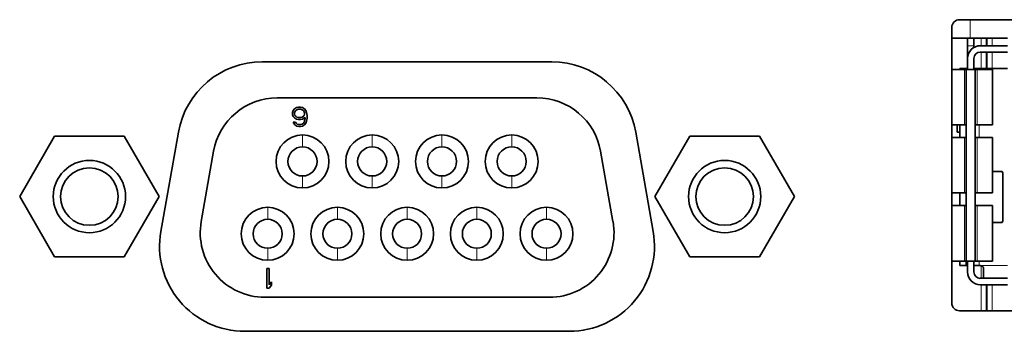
# Model space of a CAD drawing. Header units: millimetres. Extents: x 0 to 1118, y 0 to 864.
# Tile 71 of 91: x 890 to 902, y 277 to 281. Entities that reach past the tile are written whole.
import ezdxf

# ---------------------------------------------------------------- set-up
doc = ezdxf.new("R2010")
doc.units = ezdxf.units.MM

msp = doc.modelspace()

# ---------------------------------------------------------------- linework, layer by layer
at = {"color": 7, "linetype": 'Continuous', "lineweight": 35}
for p, q in [((901.732, 280.871), (901.732, 277.255)), ((908.465, 280.971), (901.832, 280.971)), ((901.971, 280.73), (901.732, 280.73)), ((901.939, 280.63), (901.939, 280.73)), ((902.464, 280.73), (901.971, 280.73)), ((902.022, 280.63), (902.022, 280.73)), ((901.939, 280.463), (901.939, 280.63)), ((902.022, 280.607), (902.022, 280.63)), ((902.464, 280.63), (902.106, 280.63)), ((901.939, 280.463), (901.939, 280.32)), ((902.022, 280.32), (902.022, 280.463)), ((902.464, 280.546), (902.106, 280.546)), ((896.487, 280.419), (892.689, 280.419)), ((901.898, 280.32), (901.732, 280.32)), ((901.839, 280.33), (901.922, 280.33)), ((901.839, 280.32), (901.839, 280.33)), ((901.898, 280.32), (901.922, 280.32)), ((901.922, 280.33), (901.922, 280.32)), ((901.922, 280.33), (901.939, 280.33)), ((902.039, 280.32), (901.922, 280.32)), ((901.922, 277.806), (901.922, 280.32)), ((902.022, 280.33), (902.089, 280.33)), ((902.039, 277.806), (902.039, 280.32)), ((902.039, 280.32), (902.063, 280.32)), ((902.063, 280.32), (902.264, 280.32)), ((902.464, 280.33), (902.089, 280.33)), ((902.264, 279.593), (902.264, 280.32)), ((892.885, 279.946), (896.292, 279.946)), ((893.112, 279.802), (893.139, 279.818)), ((893.139, 279.818), (893.165, 279.824)), ((893.165, 279.824), (893.192, 279.824)), ((893.192, 279.824), (893.218, 279.818)), ((893.218, 279.818), (893.244, 279.802)), ((893.086, 279.754), (893.096, 279.781)), ((893.086, 279.727), (893.086, 279.754)), ((893.096, 279.7), (893.086, 279.727)), ((893.096, 279.781), (893.112, 279.802)), ((893.112, 279.683), (893.096, 279.7)), ((893.112, 279.748), (893.117, 279.764)), ((893.112, 279.732), (893.112, 279.748)), ((893.117, 279.716), (893.112, 279.732)), ((893.117, 279.764), (893.128, 279.781)), ((893.128, 279.705), (893.117, 279.716)), ((893.128, 279.781), (893.144, 279.791)), ((893.144, 279.694), (893.128, 279.705)), ((893.144, 279.791), (893.16, 279.797)), ((893.16, 279.689), (893.144, 279.694)), ((893.16, 279.797), (893.197, 279.797)), ((893.197, 279.689), (893.16, 279.689)), ((893.197, 279.797), (893.213, 279.791)), ((893.213, 279.694), (893.197, 279.689)), ((893.213, 279.791), (893.229, 279.781)), ((893.229, 279.705), (893.213, 279.694)), ((893.25, 279.689), (893.218, 279.667)), ((893.229, 279.781), (893.239, 279.764)), ((893.239, 279.716), (893.229, 279.705)), ((893.239, 279.764), (893.244, 279.748)), ((893.244, 279.732), (893.239, 279.716)), ((893.244, 279.802), (893.26, 279.781)), ((893.244, 279.748), (893.244, 279.732)), ((893.25, 279.678), (893.25, 279.689)), ((893.26, 279.781), (893.271, 279.754)), ((893.271, 279.754), (893.276, 279.716)), ((893.276, 279.716), (893.276, 279.678)), ((893.102, 279.613), (893.096, 279.629)), ((893.096, 279.629), (893.123, 279.629)), ((893.117, 279.592), (893.102, 279.613)), ((893.139, 279.667), (893.112, 279.683)), ((893.144, 279.575), (893.117, 279.592)), ((893.123, 279.629), (893.133, 279.613)), ((893.133, 279.613), (893.149, 279.602)), ((893.165, 279.662), (893.139, 279.667)), ((893.17, 279.57), (893.144, 279.575)), ((893.149, 279.602), (893.165, 279.597)), ((893.192, 279.662), (893.165, 279.662)), ((893.165, 279.597), (893.197, 279.597)), ((893.192, 279.57), (893.17, 279.57)), ((893.218, 279.667), (893.192, 279.662)), ((893.218, 279.575), (893.192, 279.57)), ((893.197, 279.597), (893.213, 279.602)), ((893.213, 279.602), (893.229, 279.613)), ((893.244, 279.592), (893.218, 279.575)), ((893.229, 279.613), (893.239, 279.629)), ((893.239, 279.629), (893.244, 279.646)), ((893.244, 279.646), (893.25, 279.678)), ((893.26, 279.613), (893.244, 279.592)), ((893.271, 279.64), (893.26, 279.613)), ((893.276, 279.678), (893.271, 279.64)), ((901.732, 279.593), (901.898, 279.593)), ((901.802, 279.496), (901.802, 279.593)), ((901.839, 279.593), (901.839, 279.426)), ((901.898, 279.593), (901.922, 279.593)), ((902.039, 279.593), (902.063, 279.593)), ((902.063, 279.593), (902.264, 279.593)), ((889.965, 279.444), (889.508, 278.652)), ((890.879, 279.444), (889.965, 279.444)), ((891.336, 278.652), (890.879, 279.444)), ((891.589, 279.496), (891.36, 278.196)), ((897.816, 278.196), (897.587, 279.496)), ((898.296, 279.444), (897.839, 278.652)), ((899.21, 279.444), (898.296, 279.444)), ((899.667, 278.652), (899.21, 279.444)), ((901.839, 279.496), (901.802, 279.496)), ((901.898, 279.426), (901.732, 279.426)), ((901.922, 279.426), (901.898, 279.426)), ((902.063, 279.426), (902.039, 279.426)), ((902.264, 279.426), (902.063, 279.426)), ((902.264, 278.7), (902.264, 279.426)), ((891.889, 278.325), (892.051, 279.246)), ((897.126, 279.246), (897.288, 278.325)), ((902.391, 278.98), (902.264, 278.98)), ((902.401, 278.936), (902.401, 278.356)), ((901.732, 278.7), (901.898, 278.7)), ((901.839, 278.7), (901.839, 278.533)), ((901.898, 278.7), (901.922, 278.7)), ((902.039, 278.7), (902.063, 278.7)), ((902.063, 278.7), (902.264, 278.7)), ((889.508, 278.652), (889.965, 277.86)), ((890.879, 277.86), (891.336, 278.652)), ((897.839, 278.652), (898.296, 277.86)), ((899.21, 277.86), (899.667, 278.652)), ((901.898, 278.533), (901.732, 278.533)), ((901.922, 278.533), (901.898, 278.533)), ((902.063, 278.533), (902.039, 278.533)), ((902.264, 278.533), (902.063, 278.533)), ((902.264, 277.806), (902.264, 278.533)), ((902.264, 278.313), (902.391, 278.313)), ((889.965, 277.86), (890.879, 277.86)), ((898.296, 277.86), (899.21, 277.86)), ((901.732, 277.806), (901.898, 277.806)), ((901.839, 277.746), (901.839, 277.806)), ((901.898, 277.806), (901.922, 277.806)), ((901.922, 277.806), (902.039, 277.806)), ((901.922, 277.806), (901.922, 277.746)), ((901.939, 277.806), (901.939, 277.663)), ((902.022, 277.663), (902.022, 277.806)), ((902.063, 277.806), (902.039, 277.806)), ((902.063, 277.806), (902.264, 277.806)), ((892.747, 277.453), (892.747, 277.707)), ((892.747, 277.707), (892.779, 277.707)), ((892.779, 277.707), (892.779, 277.496)), ((901.839, 277.746), (901.922, 277.746)), ((901.939, 277.746), (901.922, 277.746)), ((902.089, 277.746), (902.022, 277.746)), ((902.089, 277.746), (902.106, 277.746)), ((902.149, 277.586), (902.149, 277.703)), ((892.779, 277.496), (892.811, 277.534)), ((892.811, 277.534), (892.811, 277.491)), ((902.106, 277.58), (902.464, 277.58)), ((902.106, 277.496), (902.464, 277.496)), ((892.779, 277.453), (892.747, 277.453)), ((892.811, 277.491), (892.779, 277.453)), ((896.455, 277.331), (892.723, 277.331)), ((901.832, 277.155), (908.465, 277.155)), ((892.459, 276.885), (896.716, 276.885))]:
    msp.add_line(p, q, dxfattribs=at)
at = {"color": 7, "linetype": 'Continuous', "lineweight": 18}
for p, q in [((901.971, 280.73), (901.971, 280.971)), ((902.116, 280.73), (902.116, 280.63)), ((902.182, 280.63), (902.182, 280.73)), ((902.194, 280.73), (902.194, 280.63)), ((902.261, 280.63), (902.261, 280.73)), ((901.939, 280.63), (902.022, 280.63)), ((902.116, 280.546), (902.116, 280.33)), ((902.182, 280.33), (902.182, 280.546)), ((902.194, 280.546), (902.194, 280.33)), ((902.261, 280.33), (902.261, 280.546)), ((901.898, 279.593), (901.898, 280.32)), ((902.063, 280.32), (902.063, 279.593)), ((902.089, 280.33), (902.089, 280.32)), ((902.089, 279.593), (902.089, 279.426)), ((893.217, 279.46), (893.217, 279.303)), ((894.131, 279.46), (894.131, 279.303)), ((895.046, 279.46), (895.046, 279.303)), ((895.96, 279.46), (895.96, 279.303)), ((901.898, 278.7), (901.898, 279.426)), ((902.063, 279.426), (902.063, 278.7)), ((893.217, 278.922), (893.217, 278.766)), ((894.131, 278.922), (894.131, 278.766)), ((895.046, 278.922), (895.046, 278.766)), ((895.96, 278.922), (895.96, 278.766)), ((901.898, 277.806), (901.898, 278.533)), ((902.063, 278.533), (902.063, 277.806)), ((892.76, 278.512), (892.76, 278.355)), ((893.674, 278.512), (893.674, 278.355)), ((894.589, 278.512), (894.589, 278.355)), ((895.503, 278.512), (895.503, 278.355)), ((896.417, 278.512), (896.417, 278.355)), ((892.76, 277.974), (892.76, 277.817)), ((893.674, 277.974), (893.674, 277.817)), ((894.589, 277.974), (894.589, 277.817)), ((895.503, 277.974), (895.503, 277.817)), ((896.417, 277.974), (896.417, 277.817)), ((902.089, 277.806), (902.089, 277.746)), ((902.106, 277.746), (902.464, 277.746)), ((902.116, 277.745), (902.116, 277.58)), ((902.116, 277.496), (902.116, 277.155)), ((902.182, 277.155), (902.182, 277.496)), ((902.194, 277.496), (902.194, 277.155)), ((902.261, 277.155), (902.261, 277.496))]:
    msp.add_line(p, q, dxfattribs=at)
at = {"color": 7, "linetype": 'Continuous', "lineweight": 35}
for centre, radius in [((890.422, 278.652), 0.474), ((898.753, 278.652), 0.474), ((890.422, 278.652), 0.377), ((898.753, 278.652), 0.377)]:
    msp.add_circle(centre, radius, dxfattribs=at)
for centre, radius, start, end in [((901.832, 280.871), 0.1, 90, 180), ((902.106, 280.463), 0.167, 90, 180), ((902.106, 280.463), 0.0833, 90, 180), ((892.689, 279.302), 1.117, 90, 170), ((896.487, 279.302), 1.117, 10, 90), ((892.885, 279.099), 0.847, 90, 170), ((896.292, 279.099), 0.847, 10, 90), ((893.217, 279.113), 0.347, 90, 270), ((893.217, 279.113), 0.347, 270, 90), ((894.131, 279.113), 0.347, 90, 270), ((894.131, 279.113), 0.347, 270, 90), ((895.046, 279.113), 0.347, 90, 270), ((895.046, 279.113), 0.347, 270, 90), ((895.96, 279.113), 0.347, 90, 270), ((895.96, 279.113), 0.347, 270, 90), ((893.217, 279.113), 0.191, 90, 270), ((893.217, 279.113), 0.191, 270, 90), ((894.131, 279.113), 0.191, 90, 270), ((894.131, 279.113), 0.191, 270, 90), ((895.046, 279.113), 0.191, 90, 270), ((895.046, 279.113), 0.191, 270, 90), ((895.96, 279.113), 0.191, 90, 270), ((895.96, 279.113), 0.191, 270, 90), ((902.345, 278.947), 0.0566, 349.5295, 35.6976), ((892.76, 278.164), 0.347, 90, 270), ((892.76, 278.164), 0.347, 270, 90), ((893.674, 278.164), 0.347, 90, 270), ((893.674, 278.164), 0.347, 270, 90), ((894.589, 278.164), 0.347, 90, 270), ((894.589, 278.164), 0.347, 270, 90), ((895.503, 278.164), 0.347, 90, 270), ((895.503, 278.164), 0.347, 270, 90), ((896.417, 278.164), 0.347, 90, 270), ((896.417, 278.164), 0.347, 270, 90), ((892.723, 278.178), 0.847, 170, 270), ((892.76, 278.164), 0.19, 90, 270), ((892.76, 278.164), 0.19, 270, 90), ((893.674, 278.164), 0.19, 90, 270), ((893.674, 278.164), 0.19, 270, 90), ((894.589, 278.164), 0.19, 90, 270), ((894.589, 278.164), 0.19, 270, 90), ((895.503, 278.164), 0.19, 90, 270), ((895.503, 278.164), 0.19, 270, 90), ((896.417, 278.164), 0.19, 90, 270), ((896.417, 278.164), 0.19, 270, 90), ((896.455, 278.178), 0.847, 270, 10), ((902.345, 278.346), 0.0566, 324.3024, 10.4705), ((892.459, 278.002), 1.117, 170, 270), ((896.716, 278.002), 1.117, 270, 10), ((902.106, 277.663), 0.167, 180, 270), ((902.106, 277.663), 0.0833, 180, 270), ((901.832, 277.255), 0.1, 180, 270)]:
    msp.add_arc(centre, radius, start, end, dxfattribs=at)
for points, knots in [([(902.106, 277.746), (902.111, 277.746), (902.12, 277.745), (902.133, 277.738), (902.143, 277.727), (902.148, 277.714), (902.149, 277.707), (902.149, 277.703)], [0, 0, 0, 0, 0.2130824, 0.4261806, 0.6386367, 0.8486357, 1, 1, 1, 1]), ([(902.106, 277.58), (902.111, 277.58), (902.12, 277.58), (902.133, 277.58), (902.143, 277.581), (902.148, 277.583), (902.149, 277.585), (902.149, 277.586)], [0, 0, 0, 0, 0.213082, 0.426181, 0.638637, 0.848636, 1, 1, 1, 1])]:
    msp.add_open_spline(points, degree=3, knots=knots, dxfattribs=at)

doc.saveas('drawing.dxf')
